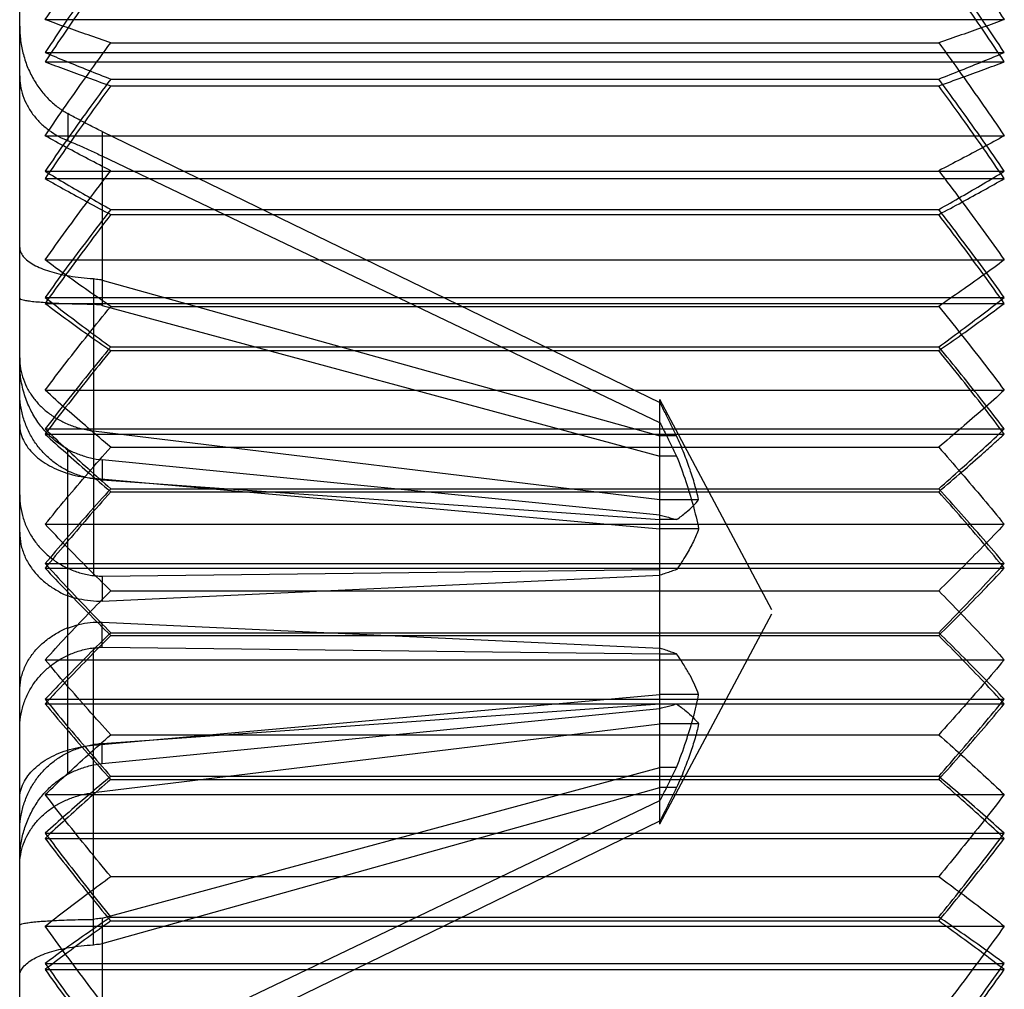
# Model space of a CAD drawing. Header units: inches. Extents: x 0.2 to 16.8, y 0.1 to 10.8.
# Tile 14 of 50: x 6.654 to 6.769, y 2.885 to 2.998. Entities that reach past the tile are written whole.
import ezdxf

# ---------------------------------------------------------------- set-up
doc = ezdxf.new("R2010")
doc.units = ezdxf.units.IN
doc.header["$LTSCALE"] = 0.935
doc.header["$MEASUREMENT"] = 0
doc.layers.get('0').update_dxf_attribs({"linetype": 'CONTINUOUS'})

msp = doc.modelspace()

# ---------------------------------------------------------------- linework, layer by layer
at = {"color": 7, "linetype": 'CONTINUOUS'}
for p, q in [((6.654, 2.80711), (6.654, 3.04333)), ((6.65697, 2.99332), (6.76903, 2.99332)), ((6.66463, 2.99051), (6.76137, 2.99051)), ((6.65697, 2.97967), (6.76903, 2.97967)), ((6.66463, 2.97547), (6.76137, 2.97547)), ((6.65697, 2.96509), (6.76903, 2.96509)), ((6.66463, 2.95957), (6.76137, 2.95957)), ((6.65697, 2.94982), (6.76903, 2.94982)), ((6.66463, 2.94308), (6.76137, 2.94308)), ((6.65697, 2.93414), (6.76903, 2.93414)), ((6.66463, 2.92628), (6.76137, 2.92628)), ((6.65697, 2.9183), (6.76903, 2.9183)), ((6.66463, 2.90947), (6.76137, 2.90947)), ((6.65697, 2.90258), (6.76903, 2.90258)), ((6.66463, 2.89293), (6.76137, 2.89293)), ((6.65697, 2.88725), (6.76903, 2.88725))]:
    msp.add_line(p, q, dxfattribs=at)
at = {"color": 6, "linetype": 'CONTINUOUS'}
for p, q in [((6.65697, 2.99824), (6.76903, 2.99824)), ((6.66463, 2.99554), (6.76137, 2.99554)), ((6.65697, 2.9944), (6.76903, 2.9944)), ((6.66463, 2.9913), (6.76137, 2.9913)), ((6.66365, 2.98517), (6.7288, 2.95349)), ((6.65697, 2.98467), (6.76903, 2.98467)), ((6.7288, 2.95114), (6.66365, 2.9823)), ((6.65697, 2.98054), (6.76903, 2.98054)), ((6.66463, 2.97606), (6.76137, 2.97606)), ((6.65697, 2.97016), (6.76903, 2.97016)), ((6.66365, 2.96781), (6.7288, 2.94961)), ((6.65697, 2.96579), (6.76903, 2.96579)), ((6.66365, 2.96486), (6.7288, 2.94724)), ((6.66463, 2.96474), (6.76137, 2.96474)), ((6.66463, 2.96001), (6.76137, 2.96001)), ((6.65697, 2.95494), (6.76903, 2.95494)), ((6.74187, 2.92929), (6.7288, 2.95386)), ((6.7288, 2.90426), (6.7288, 2.95386)), ((6.65697, 2.95042), (6.76903, 2.95042)), ((6.66261, 2.9502), (6.7288, 2.94218)), ((6.73075, 2.94961), (6.7288, 2.94961)), ((6.66463, 2.94829), (6.76137, 2.94829)), ((6.73075, 2.94724), (6.7288, 2.94724)), ((6.7288, 2.94035), (6.66365, 2.9468)), ((6.66261, 2.94465), (6.7288, 2.93874)), ((6.66365, 2.94448), (6.7288, 2.93983)), ((6.66463, 2.94343), (6.76137, 2.94343)), ((6.7288, 2.94218), (6.73332, 2.94218)), ((6.65697, 2.93928), (6.76903, 2.93928)), ((6.73075, 2.93983), (6.7288, 2.93983)), ((6.73332, 2.93874), (6.7288, 2.93874)), ((6.65697, 2.93468), (6.76903, 2.93468)), ((6.66365, 2.93321), (6.7288, 2.93398)), ((6.66365, 2.93028), (6.7288, 2.93333)), ((6.66463, 2.93151), (6.76137, 2.93151)), ((6.7288, 2.90427), (6.74187, 2.92883)), ((6.66365, 2.92784), (6.7288, 2.9248)), ((6.66463, 2.92661), (6.76137, 2.92661)), ((6.66365, 2.92491), (6.7288, 2.92414)), ((6.7288, 2.92414), (6.73075, 2.92414)), ((6.65697, 2.92345), (6.76903, 2.92345)), ((6.65697, 2.91884), (6.76903, 2.91884)), ((6.66261, 2.91347), (6.7288, 2.91939)), ((6.73332, 2.91939), (6.7288, 2.91939)), ((6.66365, 2.91365), (6.7288, 2.91829)), ((6.66365, 2.91132), (6.7288, 2.91777)), ((6.66261, 2.90793), (6.7288, 2.91595)), ((6.73332, 2.91595), (6.7288, 2.91595)), ((6.66463, 2.91469), (6.76137, 2.91469)), ((6.66365, 2.89327), (6.7288, 2.91088)), ((6.73075, 2.91088), (6.7288, 2.91088)), ((6.76137, 2.90983), (6.66463, 2.90983)), ((6.66365, 2.89031), (6.7288, 2.90851)), ((6.73075, 2.90851), (6.7288, 2.90851)), ((6.65697, 2.90771), (6.76903, 2.90771)), ((6.66365, 2.87582), (6.7288, 2.90699)), ((6.66365, 2.87296), (6.7288, 2.90463)), ((6.65697, 2.90318), (6.76903, 2.90318)), ((6.66463, 2.89812), (6.76137, 2.89812)), ((6.66463, 2.89338), (6.76137, 2.89338)), ((6.65697, 2.89233), (6.76903, 2.89233)), ((6.65697, 2.88797), (6.76903, 2.88797))]:
    msp.add_line(p, q, dxfattribs=at)
at = {"color": 9, "linetype": 'CONTINUOUS'}
for p, q in [((6.65962, 2.98726), (6.65962, 2.9841)), ((6.66365, 2.98517), (6.66365, 2.96486)), ((6.66261, 2.96799), (6.66261, 2.93328)), ((6.65962, 2.91007), (6.65963, 2.94805)), ((6.66365, 2.9468), (6.66365, 2.94448)), ((6.66365, 2.93321), (6.66365, 2.93028)), ((6.66365, 2.92491), (6.66365, 2.92784)), ((6.66261, 2.89014), (6.66261, 2.92485)), ((6.66365, 2.91132), (6.66365, 2.91365)), ((6.66365, 2.89327), (6.66365, 2.87296))]:
    msp.add_line(p, q, dxfattribs=at)
at = {"color": 6, "linetype": 'CONTINUOUS'}
for points, knots in [([(6.65697, 2.99824), (6.65779, 2.99947), (6.65945, 3.00194), (6.662, 3.00565), (6.66375, 3.00812), (6.66463, 3.00936)], [0, 0, 0, 0, 0.328047, 0.661381, 1, 1, 1, 1]), ([(6.76137, 3.00936), (6.76226, 3.00812), (6.764, 3.00565), (6.76655, 3.00194), (6.76821, 2.99947), (6.76903, 2.99824)], [0, 0, 0, 0, 0.338619, 0.671953, 1, 1, 1, 1]), ([(6.66463, 3.00548), (6.66375, 3.00424), (6.662, 3.00178), (6.65945, 2.99809), (6.65779, 2.99563), (6.65697, 2.9944)], [0, 0, 0, 0, 0.338464, 0.671797, 1, 1, 1, 1]), ([(6.76903, 2.9944), (6.76821, 2.99563), (6.76655, 2.99809), (6.764, 3.00178), (6.76225, 3.00424), (6.76137, 3.00548)], [0, 0, 0, 0, 0.328203, 0.661536, 1, 1, 1, 1]), ([(6.66463, 2.99554), (6.66375, 2.99584), (6.66202, 2.99644), (6.65947, 2.99733), (6.65779, 2.99794), (6.65697, 2.99824)], [0, 0, 0, 0, 0.342843, 0.676209, 1, 1, 1, 1]), ([(6.76903, 2.99824), (6.76821, 2.99794), (6.76653, 2.99733), (6.76398, 2.99644), (6.76225, 2.99584), (6.76137, 2.99554)], [0, 0, 0, 0, 0.323791, 0.657157, 1, 1, 1, 1]), ([(6.654, 2.99746), (6.654, 2.99696), (6.65406, 2.99592), (6.65435, 2.99434), (6.65485, 2.99277), (6.65556, 2.9913), (6.65643, 2.98999), (6.65742, 2.98887), (6.65848, 2.98796), (6.65924, 2.98747), (6.65962, 2.98726)], [0, 0, 0, 0, 0.124215, 0.25634, 0.392585, 0.527872, 0.657007, 0.778807, 0.893311, 1, 1, 1, 1]), ([(6.65697, 2.98467), (6.65779, 2.98588), (6.65945, 2.98829), (6.662, 2.99191), (6.66375, 2.99433), (6.66463, 2.99554)], [0, 0, 0, 0, 0.327999, 0.661332, 1, 1, 1, 1]), ([(6.76137, 2.99554), (6.76226, 2.99433), (6.764, 2.99191), (6.76655, 2.98829), (6.76821, 2.98588), (6.76903, 2.98467)], [0, 0, 0, 0, 0.338668, 0.672001, 1, 1, 1, 1]), ([(6.65697, 2.9944), (6.65779, 2.99406), (6.65947, 2.99336), (6.66202, 2.99233), (6.66375, 2.99164), (6.66463, 2.9913)], [0, 0, 0, 0, 0.323894, 0.657256, 1, 1, 1, 1]), ([(6.76137, 2.9913), (6.76225, 2.99164), (6.76398, 2.99233), (6.76654, 2.99336), (6.76821, 2.99406), (6.76903, 2.9944)], [0, 0, 0, 0, 0.342744, 0.676106, 1, 1, 1, 1]), ([(6.654, 2.99167), (6.654, 2.9913), (6.65406, 2.99051), (6.65436, 2.98933), (6.65487, 2.98816), (6.65558, 2.98707), (6.65646, 2.9861), (6.65744, 2.98528), (6.65849, 2.98461), (6.65924, 2.98426), (6.65962, 2.9841)], [0, 0, 0, 0, 0.112524, 0.234554, 0.363352, 0.49508, 0.625029, 0.752366, 0.877551, 1, 1, 1, 1]), ([(6.66463, 2.9913), (6.66375, 2.9901), (6.662, 2.98771), (6.65945, 2.98412), (6.65779, 2.98173), (6.65697, 2.98054)], [0, 0, 0, 0, 0.338563, 0.671896, 1, 1, 1, 1]), ([(6.76903, 2.98054), (6.76821, 2.98173), (6.76655, 2.98412), (6.764, 2.98771), (6.76225, 2.9901), (6.76137, 2.9913)], [0, 0, 0, 0, 0.328104, 0.661437, 1, 1, 1, 1]), ([(6.66365, 2.98517), (6.66318, 2.98539), (6.66226, 2.98585), (6.66092, 2.98655), (6.66004, 2.98702), (6.65962, 2.98726)], [0, 0, 0, 0, 0.343359, 0.678166, 1, 1, 1, 1]), ([(6.66463, 2.98058), (6.66375, 2.98104), (6.66202, 2.98194), (6.65946, 2.9833), (6.65779, 2.98422), (6.65697, 2.98467)], [0, 0, 0, 0, 0.341981, 0.675337, 1, 1, 1, 1]), ([(6.65962, 2.9841), (6.66005, 2.98393), (6.66093, 2.98355), (6.66228, 2.98295), (6.66319, 2.98252), (6.66365, 2.9823)], [0, 0, 0, 0, 0.316073, 0.650838, 1, 1, 1, 1]), ([(6.76903, 2.98467), (6.76821, 2.98422), (6.76654, 2.9833), (6.76398, 2.98194), (6.76225, 2.98104), (6.76137, 2.98058)], [0, 0, 0, 0, 0.324663, 0.658019, 1, 1, 1, 1]), ([(6.65697, 2.97016), (6.65779, 2.97131), (6.65945, 2.97363), (6.662, 2.9771), (6.66375, 2.97942), (6.66463, 2.98058)], [0, 0, 0, 0, 0.327879, 0.661213, 1, 1, 1, 1]), ([(6.65697, 2.98054), (6.65779, 2.98004), (6.65946, 2.97904), (6.66202, 2.97754), (6.66375, 2.97655), (6.66463, 2.97606)], [0, 0, 0, 0, 0.324752, 0.658104, 1, 1, 1, 1]), ([(6.76137, 2.98058), (6.76225, 2.97942), (6.764, 2.9771), (6.76655, 2.97363), (6.76821, 2.97131), (6.76903, 2.97016)], [0, 0, 0, 0, 0.338787, 0.672121, 1, 1, 1, 1]), ([(6.76137, 2.97606), (6.76225, 2.97655), (6.76399, 2.97754), (6.76654, 2.97904), (6.76821, 2.98004), (6.76903, 2.98054)], [0, 0, 0, 0, 0.341896, 0.675248, 1, 1, 1, 1]), ([(6.66463, 2.97606), (6.66375, 2.97491), (6.662, 2.97263), (6.65945, 2.96921), (6.65779, 2.96693), (6.65697, 2.96579)], [0, 0, 0, 0, 0.3389, 0.672235, 1, 1, 1, 1]), ([(6.76903, 2.96579), (6.76821, 2.96693), (6.76655, 2.96921), (6.764, 2.97263), (6.76225, 2.97491), (6.76137, 2.97606)], [0, 0, 0, 0, 0.327765, 0.6611, 1, 1, 1, 1]), ([(6.654, 2.97162), (6.654, 2.97145), (6.65408, 2.97106), (6.65442, 2.97052), (6.65496, 2.97002), (6.65567, 2.96957), (6.65653, 2.96917), (6.65751, 2.96882), (6.65862, 2.96852), (6.65985, 2.96827), (6.66119, 2.96809), (6.66213, 2.96801), (6.66261, 2.96799)], [0, 0, 0, 0, 0.054038, 0.115973, 0.189364, 0.274501, 0.369684, 0.474414, 0.58978, 0.716599, 0.853885, 1, 1, 1, 1]), ([(6.66463, 2.96474), (6.66375, 2.96535), (6.66201, 2.96654), (6.65946, 2.96835), (6.65779, 2.96956), (6.65697, 2.97016)], [0, 0, 0, 0, 0.341121, 0.674469, 1, 1, 1, 1]), ([(6.76903, 2.97016), (6.76821, 2.96956), (6.76654, 2.96835), (6.76399, 2.96654), (6.76225, 2.96535), (6.76137, 2.96474)], [0, 0, 0, 0, 0.325531, 0.658879, 1, 1, 1, 1]), ([(6.66261, 2.96799), (6.66273, 2.96798), (6.66295, 2.96789), (6.66331, 2.96791), (6.66354, 2.96785), (6.66365, 2.96781)], [0, 0, 0, 0, 0.335688, 0.665237, 1, 1, 1, 1]), ([(6.654, 2.96569), (6.654, 2.96565), (6.65418, 2.96555), (6.65448, 2.96548), (6.65501, 2.96538), (6.65571, 2.9653), (6.65655, 2.96523), (6.65753, 2.96516), (6.65863, 2.9651), (6.65985, 2.96506), (6.6612, 2.96502), (6.66213, 2.96501), (6.66261, 2.96501)], [0, 0, 0, 0, 0.016566, 0.05503, 0.116857, 0.19924, 0.297758, 0.410142, 0.536792, 0.678266, 0.833385, 1, 1, 1, 1]), ([(6.65697, 2.96579), (6.65779, 2.96515), (6.65946, 2.96386), (6.66201, 2.96193), (6.66375, 2.96065), (6.66463, 2.96001)], [0, 0, 0, 0, 0.325765, 0.659112, 1, 1, 1, 1]), ([(6.76137, 2.96001), (6.76225, 2.96065), (6.76399, 2.96193), (6.76654, 2.96386), (6.76821, 2.96515), (6.76903, 2.96579)], [0, 0, 0, 0, 0.340888, 0.674235, 1, 1, 1, 1]), ([(6.65697, 2.95494), (6.65779, 2.95603), (6.65945, 2.95821), (6.66201, 2.96147), (6.66375, 2.96365), (6.66463, 2.96474)], [0, 0, 0, 0, 0.327678, 0.661013, 1, 1, 1, 1]), ([(6.66365, 2.96486), (6.66354, 2.96489), (6.66331, 2.96495), (6.66295, 2.96491), (6.66273, 2.965), (6.66261, 2.96501)], [0, 0, 0, 0, 0.334601, 0.664455, 1, 1, 1, 1]), ([(6.76137, 2.96474), (6.76225, 2.96365), (6.764, 2.96147), (6.76655, 2.95821), (6.76821, 2.95603), (6.76903, 2.95494)], [0, 0, 0, 0, 0.338987, 0.672322, 1, 1, 1, 1]), ([(6.66463, 2.96001), (6.66375, 2.95894), (6.66201, 2.95681), (6.65945, 2.95361), (6.65779, 2.95148), (6.65697, 2.95042)], [0, 0, 0, 0, 0.339115, 0.67245, 1, 1, 1, 1]), ([(6.76903, 2.95042), (6.76821, 2.95148), (6.76655, 2.95361), (6.764, 2.95681), (6.76225, 2.95894), (6.76137, 2.96001)], [0, 0, 0, 0, 0.32755, 0.660885, 1, 1, 1, 1]), ([(6.654, 2.95874), (6.654, 2.95831), (6.65408, 2.95745), (6.6544, 2.95621), (6.65493, 2.95503), (6.65564, 2.95396), (6.65649, 2.953), (6.65748, 2.95216), (6.6586, 2.95144), (6.65985, 2.95086), (6.66119, 2.95043), (6.66213, 2.95026), (6.66261, 2.9502)], [0, 0, 0, 0, 0.096795, 0.193789, 0.290686, 0.387198, 0.483336, 0.580575, 0.680739, 0.784438, 0.891094, 1, 1, 1, 1]), ([(6.65963, 2.94805), (6.65917, 2.9483), (6.65829, 2.94888), (6.65711, 2.94995), (6.65607, 2.95123), (6.6552, 2.95271), (6.65452, 2.9544), (6.6541, 2.95623), (6.654, 2.95749), (6.654, 2.95813)], [0, 0, 0, 0, 0.129444, 0.259638, 0.393978, 0.535896, 0.686089, 0.841733, 1, 1, 1, 1]), ([(6.66261, 2.94459), (6.66212, 2.94466), (6.66116, 2.94487), (6.65981, 2.94539), (6.65857, 2.94608), (6.65746, 2.94693), (6.65647, 2.94792), (6.65561, 2.94906), (6.65491, 2.95035), (6.65439, 2.95174), (6.65407, 2.9532), (6.654, 2.95418), (6.654, 2.95467)], [0, 0, 0, 0, 0.102453, 0.202471, 0.300296, 0.396303, 0.492201, 0.59033, 0.691809, 0.795328, 0.898769, 1, 1, 1, 1]), ([(6.66463, 2.94829), (6.66375, 2.94903), (6.66201, 2.95051), (6.65946, 2.95272), (6.65779, 2.9542), (6.65697, 2.95494)], [0, 0, 0, 0, 0.340378, 0.673721, 1, 1, 1, 1]), ([(6.76903, 2.95494), (6.76821, 2.9542), (6.76654, 2.95272), (6.76399, 2.95051), (6.76225, 2.94903), (6.76137, 2.94829)], [0, 0, 0, 0, 0.326279, 0.659622, 1, 1, 1, 1]), ([(6.73075, 2.94961), (6.73054, 2.95003), (6.73012, 2.95089), (6.72947, 2.95218), (6.72903, 2.95305), (6.7288, 2.95349)], [0, 0, 0, 0, 0.325652, 0.658985, 1, 1, 1, 1]), ([(6.654, 2.95095), (6.654, 2.95063), (6.65408, 2.94999), (6.65441, 2.94907), (6.65495, 2.94819), (6.65566, 2.9474), (6.65652, 2.9467), (6.6575, 2.94609), (6.65861, 2.94557), (6.65984, 2.94514), (6.66119, 2.94482), (6.66213, 2.94469), (6.66261, 2.94465)], [0, 0, 0, 0, 0.080656, 0.164846, 0.253019, 0.344765, 0.439106, 0.537539, 0.642744, 0.75552, 0.875103, 1, 1, 1, 1]), ([(6.7288, 2.95114), (6.72903, 2.9507), (6.72947, 2.94982), (6.73012, 2.94852), (6.73054, 2.94767), (6.73075, 2.94724)], [0, 0, 0, 0, 0.341346, 0.674679, 1, 1, 1, 1]), ([(6.65697, 2.95042), (6.65779, 2.94964), (6.65946, 2.94809), (6.66201, 2.94576), (6.66375, 2.94421), (6.66463, 2.94343)], [0, 0, 0, 0, 0.326474, 0.659815, 1, 1, 1, 1]), ([(6.73332, 2.94218), (6.73319, 2.94276), (6.73288, 2.94393), (6.73231, 2.94573), (6.7316, 2.94763), (6.73105, 2.94893), (6.73075, 2.94961)], [0, 0, 0, 0, 0.226946, 0.462022, 0.716068, 1, 1, 1, 1]), ([(6.76137, 2.94343), (6.76225, 2.94421), (6.76399, 2.94576), (6.76654, 2.94809), (6.76821, 2.94964), (6.76903, 2.95042)], [0, 0, 0, 0, 0.340185, 0.673526, 1, 1, 1, 1]), ([(6.65697, 2.93928), (6.65779, 2.94028), (6.65945, 2.94228), (6.66201, 2.94529), (6.66375, 2.94729), (6.66463, 2.94829)], [0, 0, 0, 0, 0.327383, 0.660719, 1, 1, 1, 1]), ([(6.76137, 2.94829), (6.76225, 2.94729), (6.76399, 2.94529), (6.76655, 2.94228), (6.76821, 2.94028), (6.76903, 2.93928)], [0, 0, 0, 0, 0.339281, 0.672617, 1, 1, 1, 1]), ([(6.65962, 2.94802), (6.66003, 2.9478), (6.66091, 2.94745), (6.66225, 2.947), (6.66318, 2.94685), (6.66365, 2.9468)], [0, 0, 0, 0, 0.334525, 0.666783, 1, 1, 1, 1]), ([(6.73075, 2.94724), (6.73113, 2.94626), (6.73181, 2.94437), (6.73269, 2.94154), (6.73314, 2.93967), (6.73332, 2.93874)], [0, 0, 0, 0, 0.354118, 0.678091, 1, 1, 1, 1]), ([(6.66365, 2.94448), (6.66354, 2.94449), (6.6633, 2.9445), (6.66296, 2.94456), (6.66272, 2.94457), (6.66261, 2.94459)], [0, 0, 0, 0, 0.33211, 0.666921, 1, 1, 1, 1]), ([(6.654, 2.94271), (6.654, 2.94225), (6.65407, 2.94133), (6.65439, 2.93996), (6.65491, 2.93866), (6.65562, 2.93746), (6.65647, 2.93639), (6.65746, 2.93546), (6.65858, 2.93467), (6.65981, 2.93402), (6.66117, 2.93354), (6.66212, 2.93334), (6.66261, 2.93328)], [0, 0, 0, 0, 0.09821, 0.198843, 0.300112, 0.400151, 0.497751, 0.594013, 0.691256, 0.791178, 0.894066, 1, 1, 1, 1]), ([(6.66463, 2.94343), (6.66375, 2.94246), (6.66201, 2.94051), (6.65945, 2.9376), (6.65779, 2.93565), (6.65697, 2.93468)], [0, 0, 0, 0, 0.339431, 0.672767, 1, 1, 1, 1]), ([(6.76903, 2.93468), (6.76821, 2.93565), (6.76655, 2.9376), (6.76399, 2.94051), (6.76225, 2.94246), (6.76137, 2.94343)], [0, 0, 0, 0, 0.327233, 0.660569, 1, 1, 1, 1]), ([(6.73075, 2.93983), (6.73113, 2.9401), (6.7318, 2.94061), (6.73267, 2.94139), (6.73313, 2.94192), (6.73332, 2.94218)], [0, 0, 0, 0, 0.397224, 0.721918, 1, 1, 1, 1]), ([(6.7288, 2.94035), (6.72902, 2.9403), (6.72946, 2.94018), (6.73011, 2.94001), (6.73054, 2.93989), (6.73075, 2.93983)], [0, 0, 0, 0, 0.335299, 0.668633, 1, 1, 1, 1]), ([(6.66463, 2.93151), (6.66375, 2.93238), (6.66201, 2.9341), (6.65946, 2.93669), (6.65779, 2.93842), (6.65697, 2.93928)], [0, 0, 0, 0, 0.339784, 0.673123, 1, 1, 1, 1]), ([(6.76903, 2.93928), (6.76821, 2.93842), (6.76655, 2.93669), (6.76399, 2.9341), (6.76225, 2.93238), (6.76137, 2.93151)], [0, 0, 0, 0, 0.326877, 0.660216, 1, 1, 1, 1]), ([(6.654, 2.93834), (6.654, 2.93787), (6.6541, 2.93692), (6.65454, 2.93555), (6.65523, 2.93431), (6.65613, 2.93321), (6.65718, 2.93228), (6.65836, 2.93153), (6.65918, 2.93109), (6.65962, 2.93091)], [0, 0, 0, 0, 0.144187, 0.288382, 0.432524, 0.575311, 0.716699, 0.857988, 1, 1, 1, 1]), ([(6.73332, 2.93874), (6.73315, 2.93824), (6.73271, 2.93721), (6.73184, 2.93563), (6.73114, 2.93455), (6.73075, 2.93398)], [0, 0, 0, 0, 0.292192, 0.617133, 1, 1, 1, 1]), ([(6.65697, 2.93468), (6.65779, 2.93378), (6.65946, 2.93199), (6.66201, 2.9293), (6.66375, 2.92751), (6.66463, 2.92661)], [0, 0, 0, 0, 0.327032, 0.66037, 1, 1, 1, 1]), ([(6.76137, 2.92661), (6.76225, 2.92751), (6.76399, 2.9293), (6.76655, 2.93199), (6.76821, 2.93378), (6.76903, 2.93468)], [0, 0, 0, 0, 0.33963, 0.672968, 1, 1, 1, 1]), ([(6.66261, 2.93328), (6.66272, 2.93326), (6.66296, 2.93328), (6.6633, 2.93321), (6.66354, 2.93321), (6.66365, 2.93321)], [0, 0, 0, 0, 0.332889, 0.668056, 1, 1, 1, 1]), ([(6.73075, 2.93398), (6.73054, 2.93391), (6.73012, 2.93377), (6.72947, 2.93355), (6.72903, 2.9334), (6.7288, 2.93333)], [0, 0, 0, 0, 0.323492, 0.656881, 1, 1, 1, 1]), ([(6.65697, 2.92345), (6.65779, 2.92434), (6.65945, 2.92614), (6.66201, 2.92882), (6.66375, 2.93061), (6.66463, 2.93151)], [0, 0, 0, 0, 0.326973, 0.660311, 1, 1, 1, 1]), ([(6.76137, 2.93151), (6.76225, 2.93061), (6.76399, 2.92882), (6.76655, 2.92614), (6.76821, 2.92434), (6.76903, 2.92345)], [0, 0, 0, 0, 0.339689, 0.673027, 1, 1, 1, 1]), ([(6.66365, 2.93028), (6.66319, 2.93026), (6.66227, 2.93028), (6.66092, 2.93053), (6.66004, 2.93075), (6.65962, 2.93091)], [0, 0, 0, 0, 0.339009, 0.670564, 1, 1, 1, 1]), ([(6.65964, 2.92715), (6.66006, 2.92731), (6.66091, 2.92761), (6.66226, 2.92784), (6.66319, 2.92786), (6.66365, 2.92784)], [0, 0, 0, 0, 0.32633, 0.658348, 1, 1, 1, 1]), ([(6.654, 2.91978), (6.654, 2.92025), (6.6541, 2.9212), (6.65453, 2.92255), (6.65521, 2.92379), (6.6561, 2.92487), (6.65714, 2.92581), (6.65833, 2.92658), (6.65917, 2.92703), (6.65962, 2.92721)], [0, 0, 0, 0, 0.142819, 0.285993, 0.429024, 0.570243, 0.710363, 0.852548, 1, 1, 1, 1]), ([(6.66463, 2.92661), (6.66375, 2.92575), (6.66201, 2.92402), (6.65946, 2.92143), (6.65779, 2.91971), (6.65697, 2.91884)], [0, 0, 0, 0, 0.339869, 0.673208, 1, 1, 1, 1]), ([(6.76903, 2.91884), (6.76821, 2.91971), (6.76655, 2.92143), (6.76399, 2.92402), (6.76225, 2.92575), (6.76137, 2.92661)], [0, 0, 0, 0, 0.326792, 0.660131, 1, 1, 1, 1]), ([(6.654, 2.91542), (6.654, 2.91587), (6.65407, 2.9168), (6.65439, 2.91816), (6.65491, 2.91947), (6.65562, 2.92067), (6.65647, 2.92173), (6.65746, 2.92266), (6.65858, 2.92345), (6.65981, 2.9241), (6.66117, 2.92458), (6.66212, 2.92478), (6.66261, 2.92485)], [0, 0, 0, 0, 0.09821, 0.198843, 0.300112, 0.400151, 0.497751, 0.594013, 0.691256, 0.791178, 0.894066, 1, 1, 1, 1]), ([(6.66261, 2.92485), (6.66272, 2.92486), (6.66296, 2.92484), (6.6633, 2.92491), (6.66354, 2.92491), (6.66365, 2.92491)], [0, 0, 0, 0, 0.332889, 0.668056, 1, 1, 1, 1]), ([(6.73075, 2.92414), (6.73054, 2.92421), (6.73012, 2.92436), (6.72947, 2.92458), (6.72903, 2.92472), (6.7288, 2.9248)], [0, 0, 0, 0, 0.32403, 0.657423, 1, 1, 1, 1]), ([(6.73332, 2.91939), (6.73319, 2.91976), (6.73289, 2.92051), (6.73231, 2.92165), (6.7316, 2.92287), (6.73105, 2.92371), (6.73075, 2.92414)], [0, 0, 0, 0, 0.216588, 0.449333, 0.707347, 1, 1, 1, 1]), ([(6.66463, 2.91469), (6.66375, 2.91567), (6.66201, 2.91761), (6.65945, 2.92053), (6.65779, 2.92248), (6.65697, 2.92345)], [0, 0, 0, 0, 0.339329, 0.672666, 1, 1, 1, 1]), ([(6.76903, 2.92345), (6.76821, 2.92248), (6.76655, 2.92053), (6.76399, 2.91761), (6.76225, 2.91567), (6.76137, 2.91469)], [0, 0, 0, 0, 0.327334, 0.660671, 1, 1, 1, 1]), ([(6.65697, 2.91884), (6.65779, 2.91785), (6.65945, 2.91584), (6.66201, 2.91284), (6.66375, 2.91084), (6.66463, 2.90983)], [0, 0, 0, 0, 0.327455, 0.66079, 1, 1, 1, 1]), ([(6.73075, 2.91088), (6.73114, 2.91189), (6.73184, 2.91382), (6.73271, 2.91665), (6.73314, 2.91849), (6.73332, 2.91939)], [0, 0, 0, 0, 0.364794, 0.68958, 1, 1, 1, 1]), ([(6.76137, 2.90983), (6.76225, 2.91084), (6.76399, 2.91284), (6.76655, 2.91584), (6.76821, 2.91785), (6.76903, 2.91884)], [0, 0, 0, 0, 0.33921, 0.672545, 1, 1, 1, 1]), ([(6.7288, 2.91777), (6.72903, 2.91783), (6.72947, 2.91795), (6.73012, 2.91812), (6.73054, 2.91823), (6.73075, 2.91829)], [0, 0, 0, 0, 0.343003, 0.676397, 1, 1, 1, 1]), ([(6.73075, 2.91829), (6.73113, 2.91802), (6.73179, 2.91752), (6.73266, 2.91674), (6.73313, 2.91621), (6.73332, 2.91595)], [0, 0, 0, 0, 0.395129, 0.719865, 1, 1, 1, 1]), ([(6.73332, 2.91595), (6.7332, 2.91539), (6.7329, 2.91423), (6.73233, 2.91245), (6.73161, 2.91053), (6.73106, 2.90921), (6.73075, 2.90851)], [0, 0, 0, 0, 0.218163, 0.453074, 0.711449, 1, 1, 1, 1]), ([(6.65697, 2.90771), (6.65779, 2.90848), (6.65946, 2.91004), (6.66201, 2.91237), (6.66375, 2.91391), (6.66463, 2.91469)], [0, 0, 0, 0, 0.326427, 0.659768, 1, 1, 1, 1]), ([(6.76137, 2.91469), (6.76225, 2.91391), (6.76399, 2.91237), (6.76654, 2.91004), (6.76821, 2.90848), (6.76903, 2.90771)], [0, 0, 0, 0, 0.340232, 0.673573, 1, 1, 1, 1]), ([(6.654, 2.90345), (6.654, 2.90394), (6.65407, 2.90493), (6.65439, 2.90638), (6.65491, 2.90778), (6.65562, 2.90906), (6.65647, 2.9102), (6.65746, 2.9112), (6.65857, 2.91204), (6.65981, 2.91273), (6.66116, 2.91325), (6.66212, 2.91347), (6.66261, 2.91354)], [0, 0, 0, 0, 0.101291, 0.204854, 0.308485, 0.410001, 0.508044, 0.603761, 0.699594, 0.79735, 0.897405, 1, 1, 1, 1]), ([(6.654, 2.90718), (6.654, 2.90749), (6.65408, 2.90813), (6.65441, 2.90906), (6.65495, 2.90993), (6.65566, 2.91072), (6.65652, 2.91142), (6.6575, 2.91203), (6.65861, 2.91256), (6.65984, 2.91298), (6.66119, 2.9133), (6.66213, 2.91343), (6.66261, 2.91347)], [0, 0, 0, 0, 0.080656, 0.164846, 0.253019, 0.344765, 0.439106, 0.537539, 0.642744, 0.75552, 0.875103, 1, 1, 1, 1]), ([(6.66365, 2.91365), (6.66354, 2.91364), (6.6633, 2.91362), (6.66296, 2.91356), (6.66272, 2.91355), (6.66261, 2.91354)], [0, 0, 0, 0, 0.33211, 0.666921, 1, 1, 1, 1]), ([(6.65962, 2.91007), (6.66003, 2.91029), (6.66089, 2.91069), (6.66225, 2.91112), (6.66318, 2.91128), (6.66365, 2.91132)], [0, 0, 0, 0, 0.333647, 0.666562, 1, 1, 1, 1]), ([(6.7288, 2.90699), (6.72903, 2.90743), (6.72947, 2.9083), (6.73012, 2.9096), (6.73054, 2.91046), (6.73075, 2.91088)], [0, 0, 0, 0, 0.340805, 0.674138, 1, 1, 1, 1]), ([(6.654, 2.89999), (6.654, 2.90049), (6.65406, 2.90152), (6.65435, 2.90308), (6.65486, 2.90464), (6.65557, 2.90609), (6.65644, 2.90738), (6.65742, 2.90848), (6.65848, 2.90937), (6.65923, 2.90986), (6.65962, 2.91007)], [0, 0, 0, 0, 0.123659, 0.256249, 0.392961, 0.528195, 0.65651, 0.777337, 0.891741, 1, 1, 1, 1]), ([(6.66463, 2.90983), (6.66375, 2.90909), (6.66201, 2.90762), (6.65946, 2.9054), (6.65779, 2.90392), (6.65697, 2.90318)], [0, 0, 0, 0, 0.34045, 0.673792, 1, 1, 1, 1]), ([(6.76903, 2.90318), (6.7682, 2.90393), (6.76652, 2.90543), (6.76396, 2.90764), (6.76224, 2.9091), (6.76137, 2.90983)], [0, 0, 0, 0, 0.331353, 0.66474, 1, 1, 1, 1]), ([(6.73075, 2.90851), (6.73054, 2.90809), (6.73012, 2.90724), (6.72947, 2.90594), (6.72903, 2.90507), (6.7288, 2.90463)], [0, 0, 0, 0, 0.326238, 0.659571, 1, 1, 1, 1]), ([(6.654, 2.89939), (6.654, 2.89982), (6.65408, 2.90069), (6.65441, 2.90194), (6.65495, 2.90312), (6.65566, 2.90419), (6.65651, 2.90514), (6.6575, 2.90598), (6.65862, 2.90669), (6.65985, 2.90726), (6.66119, 2.90769), (6.66213, 2.90787), (6.66261, 2.90793)], [0, 0, 0, 0, 0.097801, 0.195834, 0.293478, 0.390193, 0.485922, 0.582326, 0.681586, 0.784633, 0.890976, 1, 1, 1, 1]), ([(6.66463, 2.89812), (6.66375, 2.89919), (6.66201, 2.90132), (6.65945, 2.90451), (6.65779, 2.90664), (6.65697, 2.90771)], [0, 0, 0, 0, 0.338993, 0.672329, 1, 1, 1, 1]), ([(6.76903, 2.90771), (6.76821, 2.90664), (6.76655, 2.90451), (6.764, 2.90132), (6.76225, 2.89919), (6.76137, 2.89812)], [0, 0, 0, 0, 0.327671, 0.661007, 1, 1, 1, 1]), ([(6.65697, 2.90318), (6.65779, 2.9021), (6.65945, 2.89992), (6.66201, 2.89665), (6.66375, 2.89447), (6.66463, 2.89338)], [0, 0, 0, 0, 0.327764, 0.661099, 1, 1, 1, 1]), ([(6.76137, 2.89338), (6.76225, 2.89447), (6.764, 2.89665), (6.76655, 2.89992), (6.76821, 2.9021), (6.76903, 2.90318)], [0, 0, 0, 0, 0.338901, 0.672236, 1, 1, 1, 1]), ([(6.65697, 2.89233), (6.65779, 2.89298), (6.65946, 2.89426), (6.66201, 2.89619), (6.66375, 2.89747), (6.66463, 2.89812)], [0, 0, 0, 0, 0.325729, 0.659075, 1, 1, 1, 1]), ([(6.76137, 2.89812), (6.76225, 2.89747), (6.76399, 2.89619), (6.76654, 2.89426), (6.76821, 2.89298), (6.76903, 2.89233)], [0, 0, 0, 0, 0.340925, 0.674271, 1, 1, 1, 1]), ([(6.654, 2.89243), (6.654, 2.89248), (6.65418, 2.89257), (6.65448, 2.89265), (6.65501, 2.89274), (6.65571, 2.89282), (6.65655, 2.8929), (6.65753, 2.89296), (6.65863, 2.89302), (6.65985, 2.89307), (6.6612, 2.8931), (6.66213, 2.89311), (6.66261, 2.89312)], [0, 0, 0, 0, 0.016566, 0.05503, 0.116857, 0.19924, 0.297758, 0.410142, 0.536792, 0.678266, 0.833385, 1, 1, 1, 1]), ([(6.66463, 2.89338), (6.66375, 2.89278), (6.66201, 2.89158), (6.65946, 2.88978), (6.65779, 2.88857), (6.65697, 2.88797)], [0, 0, 0, 0, 0.34118, 0.674528, 1, 1, 1, 1]), ([(6.66365, 2.89327), (6.66354, 2.89324), (6.66331, 2.89318), (6.66295, 2.89322), (6.66273, 2.89312), (6.66261, 2.89312)], [0, 0, 0, 0, 0.334601, 0.664455, 1, 1, 1, 1]), ([(6.76903, 2.88797), (6.76821, 2.88857), (6.76654, 2.88978), (6.76399, 2.89158), (6.76225, 2.89278), (6.76137, 2.89338)], [0, 0, 0, 0, 0.325472, 0.65882, 1, 1, 1, 1]), ([(6.66463, 2.88207), (6.66375, 2.88321), (6.66201, 2.88549), (6.65945, 2.88892), (6.65779, 2.8912), (6.65697, 2.89233)], [0, 0, 0, 0, 0.338756, 0.67209, 1, 1, 1, 1]), ([(6.76903, 2.89233), (6.76821, 2.8912), (6.76655, 2.88892), (6.764, 2.88549), (6.76225, 2.88321), (6.76137, 2.88207)], [0, 0, 0, 0, 0.32791, 0.661244, 1, 1, 1, 1]), ([(6.654, 2.8865), (6.654, 2.88668), (6.65408, 2.88707), (6.65442, 2.8876), (6.65496, 2.8881), (6.65567, 2.88855), (6.65653, 2.88896), (6.65751, 2.88931), (6.65862, 2.88961), (6.65985, 2.88985), (6.66119, 2.89004), (6.66213, 2.89011), (6.66261, 2.89014)], [0, 0, 0, 0, 0.054038, 0.115973, 0.189364, 0.274501, 0.369684, 0.474414, 0.58978, 0.716599, 0.853885, 1, 1, 1, 1]), ([(6.66261, 2.89014), (6.66273, 2.89014), (6.66295, 2.89024), (6.66331, 2.89022), (6.66354, 2.89028), (6.66365, 2.89031)], [0, 0, 0, 0, 0.335688, 0.665237, 1, 1, 1, 1]), ([(6.65697, 2.88797), (6.65779, 2.88681), (6.65945, 2.88449), (6.66201, 2.88102), (6.66375, 2.8787), (6.66463, 2.87754)], [0, 0, 0, 0, 0.327981, 0.661314, 1, 1, 1, 1]), ([(6.76137, 2.87754), (6.76225, 2.8787), (6.764, 2.88102), (6.76655, 2.88449), (6.76821, 2.88681), (6.76903, 2.88797)], [0, 0, 0, 0, 0.338686, 0.672019, 1, 1, 1, 1])]:
    msp.add_open_spline(points, degree=3, knots=knots, dxfattribs=at)
at = {"color": 7, "linetype": 'CONTINUOUS'}
for points, knots in [([(6.66463, 3.00443), (6.66372, 3.00316), (6.66196, 3.00065), (6.6594, 2.99695), (6.65777, 2.99451), (6.65697, 2.99332)], [0, 0, 0, 0, 0.348194, 0.681077, 1, 1, 1, 1]), ([(6.76903, 2.99332), (6.76824, 2.99451), (6.7666, 2.99695), (6.76405, 3.00065), (6.76228, 3.00316), (6.76137, 3.00443)], [0, 0, 0, 0, 0.31911, 0.652, 1, 1, 1, 1]), ([(6.65697, 2.99332), (6.65777, 2.99301), (6.65942, 2.9924), (6.66197, 2.99146), (6.66373, 2.99083), (6.66463, 2.99051)], [0, 0, 0, 0, 0.313989, 0.646699, 1, 1, 1, 1]), ([(6.76137, 2.99051), (6.76228, 2.99083), (6.76403, 2.99146), (6.76659, 2.9924), (6.76823, 2.99301), (6.76903, 2.99332)], [0, 0, 0, 0, 0.353616, 0.68631, 1, 1, 1, 1]), ([(6.66463, 2.99051), (6.66372, 2.98926), (6.66196, 2.98682), (6.6594, 2.98321), (6.65776, 2.98083), (6.65697, 2.97967)], [0, 0, 0, 0, 0.348477, 0.681336, 1, 1, 1, 1]), ([(6.76903, 2.97967), (6.76824, 2.98083), (6.7666, 2.98321), (6.76405, 2.98682), (6.76228, 2.98926), (6.76137, 2.99051)], [0, 0, 0, 0, 0.318873, 0.651739, 1, 1, 1, 1]), ([(6.65697, 2.97967), (6.65777, 2.97921), (6.65941, 2.97829), (6.66197, 2.97689), (6.66372, 2.97595), (6.66463, 2.97547)], [0, 0, 0, 0, 0.315031, 0.647777, 1, 1, 1, 1]), ([(6.76137, 2.97547), (6.76228, 2.97595), (6.76404, 2.97689), (6.76659, 2.97829), (6.76823, 2.97921), (6.76903, 2.97967)], [0, 0, 0, 0, 0.352512, 0.685244, 1, 1, 1, 1]), ([(6.66463, 2.97547), (6.66372, 2.97427), (6.66195, 2.97193), (6.6594, 2.96847), (6.65776, 2.9662), (6.65697, 2.96509)], [0, 0, 0, 0, 0.348831, 0.681664, 1, 1, 1, 1]), ([(6.76903, 2.96509), (6.76824, 2.9662), (6.7666, 2.96848), (6.76405, 2.97194), (6.76228, 2.97428), (6.76137, 2.97547)], [0, 0, 0, 0, 0.318566, 0.651408, 1, 1, 1, 1]), ([(6.65697, 2.96509), (6.65777, 2.96449), (6.65941, 2.96328), (6.66196, 2.96144), (6.66372, 2.9602), (6.66463, 2.95957)], [0, 0, 0, 0, 0.31605, 0.648831, 1, 1, 1, 1]), ([(6.76137, 2.95957), (6.76228, 2.9602), (6.76404, 2.96144), (6.76659, 2.96328), (6.76823, 2.96449), (6.76903, 2.96509)], [0, 0, 0, 0, 0.351432, 0.684202, 1, 1, 1, 1]), ([(6.66463, 2.95957), (6.66372, 2.95845), (6.66195, 2.95625), (6.6594, 2.953), (6.65776, 2.95087), (6.65697, 2.94982)], [0, 0, 0, 0, 0.349268, 0.682074, 1, 1, 1, 1]), ([(6.76663, 2.95295), (6.76579, 2.95404), (6.76405, 2.95625), (6.76228, 2.95845), (6.76137, 2.95957)], [0, 0, 0, 0, 0.488127, 1, 1, 1, 1]), ([(6.65697, 2.94982), (6.65777, 2.94909), (6.65941, 2.94761), (6.66196, 2.94537), (6.66372, 2.94385), (6.66463, 2.94308)], [0, 0, 0, 0, 0.316943, 0.649757, 1, 1, 1, 1]), ([(6.76137, 2.94308), (6.76228, 2.94385), (6.76404, 2.94537), (6.76628, 2.94734), (6.76762, 2.94854), (6.76811, 2.94899)], [0, 0, 0, 0, 0.399016, 0.777907, 1, 1, 1, 1]), ([(6.66463, 2.94308), (6.66372, 2.94205), (6.66195, 2.94003), (6.6594, 2.93705), (6.65776, 2.9351), (6.65697, 2.93414)], [0, 0, 0, 0, 0.349806, 0.682582, 1, 1, 1, 1]), ([(6.76663, 2.93701), (6.76579, 2.938), (6.76405, 2.94004), (6.76228, 2.94205), (6.76137, 2.94308)], [0, 0, 0, 0, 0.487738, 1, 1, 1, 1]), ([(6.65697, 2.93414), (6.65777, 2.93329), (6.65941, 2.93157), (6.66196, 2.92895), (6.66372, 2.92718), (6.66463, 2.92628)], [0, 0, 0, 0, 0.317683, 0.650529, 1, 1, 1, 1]), ([(6.76137, 2.92628), (6.76228, 2.92718), (6.76404, 2.92895), (6.7666, 2.93157), (6.76824, 2.93329), (6.76903, 2.93414)], [0, 0, 0, 0, 0.349688, 0.682526, 1, 1, 1, 1]), ([(6.66463, 2.92628), (6.66372, 2.92537), (6.66196, 2.92357), (6.6594, 2.92091), (6.65776, 2.91916), (6.65697, 2.9183)], [0, 0, 0, 0, 0.350467, 0.68321, 1, 1, 1, 1]), ([(6.76903, 2.9183), (6.76824, 2.91916), (6.7666, 2.92091), (6.76405, 2.92357), (6.76228, 2.92537), (6.76137, 2.92628)], [0, 0, 0, 0, 0.317091, 0.649846, 1, 1, 1, 1]), ([(6.65697, 2.9183), (6.65777, 2.91735), (6.65941, 2.91541), (6.66196, 2.91247), (6.66372, 2.91048), (6.66463, 2.90947)], [0, 0, 0, 0, 0.318282, 0.651158, 1, 1, 1, 1]), ([(6.76137, 2.90947), (6.76228, 2.91048), (6.76404, 2.91247), (6.7666, 2.91541), (6.76824, 2.91735), (6.76903, 2.9183)], [0, 0, 0, 0, 0.349036, 0.681905, 1, 1, 1, 1]), ([(6.66463, 2.90947), (6.66372, 2.90868), (6.66196, 2.90713), (6.6594, 2.90483), (6.65776, 2.90332), (6.65697, 2.90258)], [0, 0, 0, 0, 0.351275, 0.683981, 1, 1, 1, 1]), ([(6.76903, 2.90258), (6.76824, 2.90332), (6.7666, 2.90483), (6.76404, 2.90713), (6.76228, 2.90868), (6.76137, 2.90947)], [0, 0, 0, 0, 0.316345, 0.649065, 1, 1, 1, 1]), ([(6.65697, 2.90258), (6.65777, 2.90154), (6.65941, 2.89942), (6.66196, 2.89621), (6.66372, 2.89403), (6.66463, 2.89293)], [0, 0, 0, 0, 0.318763, 0.651667, 1, 1, 1, 1]), ([(6.76137, 2.89293), (6.76228, 2.89403), (6.76404, 2.89621), (6.7666, 2.89942), (6.76824, 2.90154), (6.76903, 2.90258)], [0, 0, 0, 0, 0.348505, 0.681403, 1, 1, 1, 1]), ([(6.66463, 2.89293), (6.66372, 2.89228), (6.66196, 2.891), (6.6594, 2.8891), (6.65776, 2.88786), (6.65697, 2.88725)], [0, 0, 0, 0, 0.352246, 0.684911, 1, 1, 1, 1]), ([(6.76903, 2.88725), (6.76824, 2.88786), (6.7666, 2.88911), (6.76404, 2.891), (6.76228, 2.89228), (6.76137, 2.89293)], [0, 0, 0, 0, 0.315442, 0.648123, 1, 1, 1, 1]), ([(6.65697, 2.88725), (6.65777, 2.88614), (6.65941, 2.88388), (6.66196, 2.88044), (6.66372, 2.87812), (6.66463, 2.87694)], [0, 0, 0, 0, 0.319147, 0.652076, 1, 1, 1, 1]), ([(6.76137, 2.87694), (6.76228, 2.87812), (6.76404, 2.88044), (6.7666, 2.88388), (6.76824, 2.88614), (6.76903, 2.88725)], [0, 0, 0, 0, 0.348074, 0.680999, 1, 1, 1, 1])]:
    msp.add_open_spline(points, degree=3, knots=knots, dxfattribs=at)
for points in [[(6.76903, 2.94982), (6.76824, 2.95087), (6.76744, 2.95191), (6.76663, 2.95295)], [(6.76811, 2.94899), (6.76842, 2.94926), (6.76873, 2.94954), (6.76903, 2.94982)], [(6.76903, 2.93414), (6.76824, 2.9351), (6.76744, 2.93605), (6.76663, 2.93701)]]:
    msp.add_open_spline(points, degree=3, dxfattribs=at)

doc.saveas('drawing.dxf')
